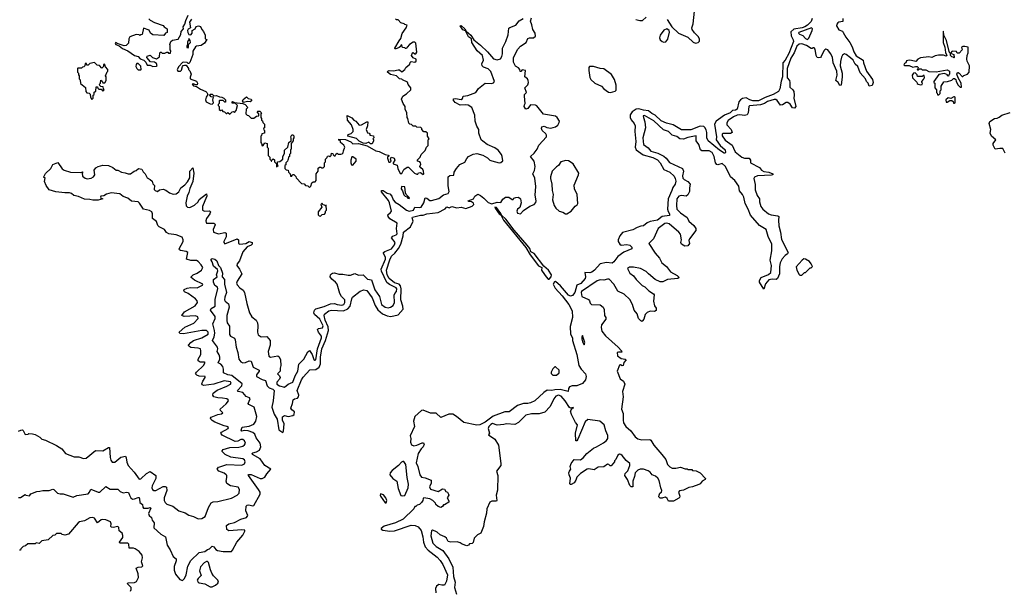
# Model space of a CAD drawing. Extents: x 2604950 to 2749250, y 940531 to 1028284.
# Tile 41 of 220: x 2648336 to 2658972, y 983326 to 989492. Entities that reach past the tile are written whole.
import ezdxf

# ---------------------------------------------------------------- set-up
doc = ezdxf.new("R2010")
doc.units = 0

msp = doc.modelspace()

# ---------------------------------------------------------------- linework, layer by layer
at = {"layer": '0CON05XD'}
for points in [[(2655331, 989495), (2655382, 989415), (2655454, 989345), (2655552, 989305), (2655610, 989250), (2655635, 989239), (2655664, 989245), (2655678, 989262), (2655678, 989285), (2655665, 989310), (2655625, 989351), (2655602, 989385), (2655597, 989405), (2655612, 989448), (2655624, 989585)], [(2649733, 989503), (2649745, 989488), (2649793, 989463), (2649885, 989430), (2649898, 989415), (2649930, 989395), (2649930, 989355), (2649910, 989345), (2649895, 989320), (2649775, 989330), (2649750, 989345), (2649735, 989378), (2649675, 989400), (2649658, 989332), (2649645, 989330), (2649635, 989320), (2649628, 989328), (2649595, 989332), (2649525, 989308), (2649514, 989286), (2649512, 989238), (2649486, 989214), (2649465, 989211), (2649401, 989231), (2649375, 989246), (2649367, 989235), (2649375, 989223), (2649409, 989209), (2649445, 989180), (2649506, 989156), (2649575, 989107), (2649615, 989093), (2649639, 989069), (2649676, 989056), (2649698, 989035), (2649712, 989002), (2649745, 989000), (2649775, 988988), (2649815, 988990), (2649820, 988995), (2649815, 989020), (2649792, 989032), (2649748, 989038), (2649710, 989085), (2649712, 989098), (2649745, 989110), (2649770, 989085), (2649815, 989070), (2649848, 989092), (2649850, 989135), (2649855, 989140), (2649865, 989140), (2649875, 989130), (2649905, 989130), (2649925, 989140), (2649935, 989140), (2649945, 989130), (2649965, 989130), (2649970, 989155), (2649960, 989165), (2649962, 989215), (2649958, 989225), (2649968, 989255), (2649988, 989272), (2650048, 989282), (2650077, 989333), (2650080, 989365), (2650106, 989394), (2650103, 989417), (2650120, 989445), (2650130, 989485), (2650155, 989540)], [(2650191, 989499), (2650170, 989465), (2650180, 989405), (2650155, 989390), (2650150, 989375), (2650153, 989353), (2650162, 989332), (2650185, 989330), (2650200, 989345), (2650200, 989375), (2650230, 989395), (2650241, 989419), (2650267, 989427), (2650288, 989418), (2650302, 989385), (2650322, 989365), (2650338, 989325), (2650340, 989285), (2650357, 989277), (2650333, 989237), (2650297, 989213), (2650245, 989208), (2650235, 989200), (2650208, 989152), (2650207, 989115), (2650175, 989030), (2650165, 989020), (2650155, 989020), (2650145, 989030), (2650105, 989032), (2650095, 989028), (2650055, 988986), (2650039, 988955), (2650045, 988937), (2650074, 988936), (2650084, 988946), (2650094, 988986), (2650103, 988997), (2650115, 989002), (2650135, 989000), (2650160, 988965), (2650160, 988955), (2650175, 988940), (2650188, 988905), (2650177, 988873), (2650178, 988855), (2650245, 988827), (2650257, 988805), (2650252, 988788), (2650235, 988788), (2650215, 988800), (2650200, 988795), (2650215, 988778), (2650245, 988772), (2650291, 988741), (2650346, 988716), (2650358, 988705), (2650370, 988685), (2650350, 988655), (2650342, 988625), (2650352, 988605), (2650395, 988582), (2650415, 988580), (2650428, 988595), (2650422, 988628), (2650430, 988655), (2650405, 988660), (2650390, 988675), (2650393, 988687), (2650415, 988688), (2650435, 988670), (2650463, 988673), (2650495, 988657), (2650520, 988655), (2650540, 988645), (2650560, 988625), (2650558, 988602), (2650552, 988602), (2650535, 988620), (2650495, 988620), (2650490, 988615), (2650490, 988585), (2650480, 988575), (2650480, 988565), (2650490, 988555), (2650492, 988522), (2650505, 988510), (2650518, 988518), (2650532, 988502), (2650548, 988498), (2650565, 988480), (2650575, 988480), (2650585, 988490), (2650605, 988470), (2650632, 988498), (2650645, 988500), (2650655, 988490), (2650675, 988510), (2650688, 988565), (2650665, 988590), (2650632, 988592), (2650630, 988605), (2650635, 988608), (2650658, 988598), (2650748, 988588), (2650773, 988575), (2650800, 988545), (2650783, 988527), (2650780, 988475), (2650792, 988462), (2650808, 988458), (2650835, 988430), (2650865, 988430), (2650895, 988450), (2650918, 988452), (2650920, 988475), (2650900, 988495), (2650910, 988505), (2650930, 988505), (2650950, 988485), (2650940, 988475), (2650940, 988435), (2650950, 988425), (2650950, 988405), (2650958, 988398), (2650962, 988382), (2650980, 988365), (2650980, 988325), (2650970, 988315), (2650972, 988302), (2650980, 988295), (2650980, 988265), (2650952, 988258), (2650948, 988242), (2650940, 988235), (2650940, 988165), (2650950, 988155), (2650955, 988130), (2650968, 988132), (2650985, 988160), (2651010, 988155), (2651010, 988115), (2651020, 988105), (2651020, 988025), (2651040, 988005), (2651040, 987985), (2651048, 987978), (2651052, 987962), (2651058, 987962), (2651062, 987978), (2651075, 987990), (2651088, 987978), (2651090, 987955), (2651110, 987935), (2651112, 987902), (2651130, 987915), (2651120, 987925), (2651122, 987958), (2651145, 987960), (2651180, 987985), (2651178, 988015), (2651198, 988045), (2651198, 988082), (2651233, 988115), (2651242, 988165), (2651270, 988185), (2651268, 988212), (2651264, 988225), (2651277, 988247), (2651287, 988247), (2651297, 988237), (2651298, 988215), (2651290, 988205), (2651290, 988185), (2651270, 988155), (2651270, 988095), (2651262, 988085), (2651260, 988045), (2651250, 988035), (2651250, 988015), (2651240, 988005), (2651238, 987982), (2651232, 987978), (2651228, 987962), (2651210, 987945), (2651210, 987925), (2651200, 987915), (2651200, 987885), (2651215, 987870), (2651238, 987868), (2651240, 987845), (2651258, 987828), (2651262, 987802), (2651275, 987800), (2651282, 987818), (2651298, 987818), (2651318, 987798), (2651322, 987782), (2651382, 987722), (2651408, 987718), (2651422, 987702), (2651448, 987698), (2651465, 987680)], [(2650696, 985476), (2650689, 985485), (2650736, 985534), (2650738, 985558), (2650628, 985648), (2650584, 985655), (2650537, 985675), (2650538, 985715), (2650531, 985745), (2650510, 985770), (2650479, 985785), (2650497, 985823), (2650499, 985845), (2650491, 985871), (2650469, 985905), (2650475, 985935), (2650472, 985955), (2650419, 986025), (2650438, 986065), (2650444, 986105), (2650441, 986135), (2650421, 986205), (2650448, 986265), (2650448, 986285), (2650397, 986355), (2650405, 986370), (2650448, 986395), (2650446, 986474), (2650477, 986585), (2650473, 986603), (2650445, 986620), (2650428, 986655), (2650428, 986685), (2650470, 986715), (2650462, 986735), (2650477, 986777), (2650473, 986793), (2650430, 986830), (2650416, 986876), (2650404, 986895), (2650404, 986906), (2650415, 986910), (2650443, 986903), (2650465, 986888), (2650483, 986835), (2650506, 986816), (2650526, 986755), (2650523, 986713), (2650549, 986685), (2650550, 986635), (2650570, 986545), (2650551, 986495), (2650549, 986465), (2650555, 986450), (2650590, 986420), (2650600, 986385), (2650575, 986295), (2650572, 986242), (2650578, 986218), (2650601, 986181), (2650602, 986092), (2650615, 986071), (2650655, 986050), (2650664, 986034), (2650673, 985955), (2650693, 985895), (2650705, 985825), (2650725, 985795), (2650745, 985786), (2650775, 985788), (2650815, 985806), (2650835, 985803), (2650859, 985739), (2650922, 985705), (2650922, 985695), (2650895, 985656), (2650896, 985635), (2650955, 985604), (2650993, 985593), (2651009, 985535), (2651030, 985515), (2651069, 985499), (2651085, 985485), (2651074, 985375), (2651060, 985305), (2651085, 985230), (2651117, 985177), (2651135, 985060), (2651179, 985031), (2651186, 985044), (2651194, 985125), (2651176, 985165), (2651175, 985202), (2651195, 985214), (2651236, 985204), (2651288, 985215), (2651300, 985225), (2651306, 985256), (2651276, 985276), (2651264, 985296), (2651284, 985345), (2651291, 985385), (2651305, 985396), (2651337, 985403), (2651348, 985415), (2651352, 985435), (2651334, 985485), (2651381, 985599), (2651399, 985631), (2651470, 985710), (2651535, 985713), (2651571, 985739), (2651584, 985775), (2651586, 985846), (2651600, 985935), (2651640, 986025), (2651672, 986135), (2651667, 986175), (2651635, 986245), (2651624, 986295), (2651629, 986311), (2651674, 986345), (2651705, 986355), (2651835, 986347), (2651882, 986368), (2651906, 986395), (2651923, 986477), (2651933, 986495), (2652015, 986558), (2652055, 986574), (2652086, 986566), (2652143, 986485), (2652177, 986405), (2652206, 986356), (2652255, 986312), (2652305, 986292), (2652345, 986284), (2652426, 986304), (2652478, 986365), (2652476, 986396), (2652455, 986465), (2652458, 986585), (2652451, 986615), (2652435, 986635), (2652385, 986650), (2652327, 986695), (2652305, 986734), (2652297, 986785), (2652335, 986898), (2652354, 986936), (2652390, 986970), (2652429, 987021), (2652455, 987065), (2652479, 987155), (2652482, 987198), (2652558, 987255), (2652588, 987315), (2652575, 987350), (2652581, 987359), (2652665, 987379), (2652695, 987379), (2652735, 987393), (2652855, 987410), (2652931, 987449), (2652949, 987471), (2652975, 987461), (2653005, 987474), (2653059, 987459), (2653105, 987465), (2653155, 987453), (2653225, 987477), (2653241, 987495), (2653239, 987509), (2653215, 987524), (2653186, 987526), (2653179, 987535), (2653240, 987555), (2653254, 987586), (2653284, 987606), (2653315, 987592), (2653351, 987565), (2653396, 987516), (2653435, 987501), (2653495, 987519), (2653535, 987516), (2653556, 987554), (2653585, 987574), (2653620, 987575), (2653655, 987550), (2653665, 987550), (2653675, 987562), (2653695, 987571), (2653724, 987574), (2653747, 987555), (2653753, 987515), (2653737, 987463), (2653713, 987445), (2653706, 987425), (2653715, 987400), (2653745, 987394), (2653779, 987431), (2653845, 987478), (2653895, 987497), (2653912, 987518), (2653916, 987535), (2653904, 987595), (2653910, 987690), (2653899, 987779), (2653878, 987825), (2653897, 987863), (2653905, 987905), (2653893, 987963), (2653853, 988015), (2653895, 988050), (2653925, 988094), (2653943, 988137), (2654028, 988225), (2654027, 988245), (2654018, 988258), (2653981, 988295), (2653972, 988315), (2653978, 988335), (2654001, 988341), (2654029, 988329), (2654075, 988321), (2654125, 988333), (2654148, 988352), (2654165, 988380), (2654167, 988395), (2654143, 988435), (2654125, 988449), (2653995, 988470), (2653922, 988562), (2653909, 988569), (2653855, 988573), (2653825, 988534), (2653805, 988527), (2653797, 988535), (2653787, 988555), (2653788, 988572), (2653798, 988585), (2653788, 988665), (2653790, 988685), (2653810, 988705), (2653792, 988755), (2653825, 988790), (2653833, 988815), (2653829, 988835), (2653820, 988855), (2653792, 988875), (2653800, 988945), (2653765, 988950), (2653748, 988932), (2653742, 988932), (2653740, 988955), (2653723, 988973), (2653691, 988991), (2653684, 989005), (2653670, 989035), (2653670, 989085), (2653716, 989175), (2653745, 989206), (2653806, 989245), (2653825, 989290), (2653844, 989296), (2653885, 989296), (2653907, 989315), (2653905, 989345), (2653878, 989385), (2653868, 989438), (2653854, 989475), (2653865, 989513)], [(2651407, 985823), (2651448, 985902), (2651465, 985919), (2651494, 985875), (2651515, 985821), (2651525, 985812), (2651535, 985817), (2651552, 985935), (2651598, 986055), (2651595, 986072), (2651565, 986115), (2651554, 986145), (2651564, 986156), (2651608, 986162), (2651615, 986185), (2651578, 986255), (2651519, 986305), (2651513, 986325), (2651519, 986355), (2651535, 986368), (2651625, 986392), (2651695, 986422), (2651735, 986426), (2651765, 986413), (2651815, 986408), (2651836, 986414), (2651850, 986435), (2651850, 986465), (2651811, 986501), (2651793, 986533), (2651765, 986636), (2651747, 986657), (2651708, 986688), (2651691, 986715), (2651694, 986735), (2651704, 986746), (2651716, 986754), (2651738, 986758), (2651785, 986741), (2651826, 986744), (2651885, 986731), (2651908, 986732), (2651955, 986748), (2651995, 986732), (2652045, 986736), (2652095, 986690), (2652135, 986681), (2652174, 986574), (2652222, 986502), (2652246, 986415), (2652285, 986384), (2652315, 986380), (2652343, 986387), (2652369, 986405), (2652385, 986435), (2652383, 986517), (2652388, 986532), (2652407, 986555), (2652410, 986585), (2652402, 986595), (2652330, 986630), (2652303, 986653), (2652246, 986775), (2652242, 986795), (2652288, 986905), (2652287, 986927), (2652266, 986965), (2652266, 986975), (2652281, 986989), (2652354, 987016), (2652385, 987058), (2652391, 987085), (2652354, 987135), (2652366, 987154), (2652404, 987166), (2652413, 987177), (2652408, 987235), (2652413, 987293), (2652335, 987342), (2652316, 987365), (2652314, 987385), (2652341, 987409), (2652351, 987425), (2652332, 987515), (2652319, 987539), (2652245, 987633), (2652244, 987646), (2652262, 987645), (2652305, 987618), (2652335, 987610), (2652357, 987587), (2652371, 987545), (2652391, 987521), (2652437, 987497), (2652514, 987434), (2652545, 987423), (2652590, 987435), (2652605, 987465), (2652655, 987462), (2652672, 987468), (2652700, 987515), (2652715, 987567), (2652735, 987562), (2652765, 987540), (2652785, 987538), (2652865, 987559), (2652915, 987601), (2652965, 987614), (2652974, 987635), (2652963, 987697), (2652966, 987795), (2652983, 987807), (2653026, 987814), (2653028, 987845), (2653054, 987886), (2653091, 987929), (2653146, 987954), (2653166, 987994), (2653185, 988013), (2653235, 988040), (2653275, 988046), (2653338, 988028), (2653391, 988001), (2653416, 987976), (2653435, 987966), (2653515, 987944), (2653535, 987948), (2653554, 987966), (2653549, 988015), (2653541, 988035), (2653504, 988084), (2653468, 988108), (2653386, 988145), (2653338, 988178), (2653322, 988195), (2653297, 988265), (2653297, 988305), (2653275, 988340), (2653258, 988395), (2653252, 988462), (2653222, 988542), (2653179, 988569), (2653155, 988574), (2653095, 988569), (2653040, 988599), (2653017, 988625), (2653024, 988636), (2653045, 988641), (2653105, 988629), (2653118, 988642), (2653125, 988667), (2653177, 988673), (2653264, 988706), (2653292, 988748), (2653364, 988806), (2653435, 988803), (2653455, 988810), (2653465, 988825), (2653425, 988934), (2653395, 988961), (2653345, 988981), (2653331, 988995), (2653329, 989015), (2653347, 989055), (2653335, 989105), (2653279, 989155), (2653220, 989245), (2653217, 989287), (2653185, 989306), (2653152, 989372), (2653123, 989383), (2653096, 989425), (2653105, 989430), (2653144, 989395), (2653160, 989370), (2653211, 989325), (2653243, 989275), (2653315, 989217), (2653388, 989145), (2653455, 989070), (2653495, 989057), (2653529, 989071), (2653545, 989095), (2653553, 989125), (2653552, 989185), (2653589, 989255), (2653612, 989328), (2653620, 989400), (2653631, 989409), (2653697, 989433), (2653731, 989479), (2653774, 989505)], [(2651465, 987680), (2651480, 987695), (2651492, 987728), (2651505, 987740), (2651528, 987742), (2651540, 987755), (2651540, 987825), (2651560, 987855), (2651562, 987888), (2651575, 987900), (2651588, 987898), (2651595, 987890), (2651615, 987890), (2651630, 987905), (2651630, 987945), (2651640, 987955), (2651640, 987985), (2651658, 988002), (2651662, 988018), (2651675, 988020), (2651688, 988012), (2651700, 988025), (2651705, 988050), (2651718, 988048), (2651722, 988032), (2651732, 988022), (2651745, 988020), (2651752, 988038), (2651765, 988050), (2651775, 988040), (2651805, 988038), (2651818, 988042), (2651830, 988055), (2651833, 988077), (2651850, 988115), (2651838, 988138), (2651800, 988165), (2651800, 988185), (2651782, 988192), (2651785, 988200), (2651856, 988196), (2651912, 988172), (2651935, 988150), (2651995, 988156), (2652091, 988131), (2652185, 988077), (2652219, 988069), (2652285, 988037), (2652315, 988030), (2652322, 988025), (2652322, 988018), (2652310, 988005), (2652310, 987995), (2652325, 987952), (2652338, 987952), (2652350, 987965), (2652342, 987985), (2652350, 988005), (2652375, 988000), (2652382, 987995), (2652388, 987975), (2652370, 987945), (2652370, 987935), (2652415, 987920), (2652422, 987885), (2652445, 987832), (2652465, 987830), (2652487, 987873), (2652523, 987897), (2652535, 987898), (2652600, 987835), (2652625, 987822), (2652636, 987824), (2652645, 987838), (2652665, 987840), (2652695, 987820), (2652700, 987825), (2652698, 987855), (2652690, 987875), (2652671, 987891), (2652660, 987905), (2652669, 987931), (2652667, 987945), (2652658, 987958), (2652638, 987965), (2652630, 987975), (2652662, 988005), (2652673, 988037), (2652715, 988080), (2652730, 988115), (2652747, 988133), (2652750, 988195), (2652760, 988205), (2652740, 988235), (2652740, 988265), (2652725, 988280), (2652702, 988282), (2652680, 988305), (2652680, 988315), (2652668, 988328), (2652625, 988330), (2652615, 988340), (2652585, 988340), (2652568, 988358), (2652552, 988362), (2652540, 988375), (2652530, 988425), (2652520, 988435), (2652518, 988485), (2652500, 988525), (2652500, 988555), (2652480, 988585), (2652462, 988635), (2652474, 988666), (2652515, 988690), (2652560, 988735), (2652560, 988755), (2652533, 988793), (2652527, 988817), (2652472, 988842), (2652465, 988850), (2652440, 988855), (2652408, 988885), (2652340, 988900), (2652310, 988925), (2652312, 988935), (2652326, 988944), (2652375, 988941), (2652425, 988951), (2652439, 988949), (2652465, 988930), (2652498, 988955), (2652508, 988975), (2652549, 989011), (2652555, 989030), (2652565, 989040), (2652605, 989032), (2652618, 989045), (2652620, 989065), (2652585, 989080), (2652570, 989105), (2652580, 989135), (2652587, 989137), (2652603, 989123), (2652615, 989122), (2652627, 989143), (2652615, 989240), (2652605, 989250), (2652585, 989250), (2652547, 989223), (2652520, 989195), (2652515, 989180), (2652505, 989180), (2652495, 989190), (2652472, 989192), (2652465, 989220), (2652455, 989218), (2652448, 989202), (2652437, 989193), (2652393, 989173), (2652388, 989185), (2652436, 989264), (2652455, 989290), (2652468, 989342), (2652510, 989405), (2652520, 989435), (2652495, 989440), (2652488, 989448), (2652455, 989460), (2652425, 989490), (2652405, 989490), (2652395, 989500)], [(2656895, 989505), (2656885, 989474), (2656845, 989435), (2656816, 989415), (2656788, 989405), (2656700, 989390), (2656667, 989363), (2656668, 989318), (2656691, 989275), (2656694, 989255), (2656646, 989126), (2656605, 989056), (2656579, 989025), (2656576, 988875), (2656561, 988829), (2656546, 988745), (2656532, 988715), (2656474, 988685), (2656387, 988653), (2656315, 988615), (2656254, 988615), (2656224, 988625), (2656185, 988649), (2656145, 988642), (2656122, 988628), (2656104, 988606), (2656085, 988524), (2656070, 988515), (2656035, 988511), (2656009, 988485), (2655949, 988461), (2655885, 988415), (2655861, 988395), (2655842, 988365), (2655862, 988225), (2655860, 988195), (2655902, 988132), (2655957, 988085), (2655962, 988058), (2655955, 988050), (2655945, 988050), (2655895, 988084), (2655774, 988185), (2655758, 988215), (2655760, 988275), (2655753, 988303), (2655738, 988328), (2655725, 988338), (2655685, 988343), (2655585, 988301), (2655485, 988301), (2655395, 988355), (2655324, 988374), (2655265, 988401), (2655201, 988461), (2655165, 988478), (2655127, 988507), (2655075, 988513), (2655025, 988530), (2654995, 988525), (2654952, 988498), (2654932, 988465), (2654932, 988435), (2654941, 988411), (2654975, 988369), (2654983, 988345), (2654981, 988285), (2654990, 988175), (2654985, 988115), (2654995, 988086), (2655072, 988032), (2655175, 988004), (2655225, 987979), (2655255, 987944), (2655295, 987875), (2655359, 987845), (2655405, 987801), (2655418, 987775), (2655424, 987746), (2655418, 987715), (2655390, 987680), (2655382, 987645), (2655340, 987555), (2655332, 987445), (2655340, 987420), (2655357, 987395), (2655357, 987375), (2655276, 987364), (2655225, 987326), (2655145, 987312), (2655115, 987297), (2655075, 987264), (2655045, 987262), (2655005, 987245), (2654959, 987221), (2654848, 987192), (2654818, 987155), (2654801, 987115), (2654801, 987095), (2654818, 987065), (2654835, 987057), (2654895, 987063), (2654927, 987055), (2654950, 987035), (2654948, 987015), (2654861, 986979), (2654796, 986935), (2654755, 986876), (2654735, 986863), (2654675, 986867), (2654607, 986853), (2654544, 986785), (2654515, 986764), (2654495, 986758), (2654441, 986759), (2654447, 986715), (2654443, 986695), (2654399, 986641), (2654355, 986625), (2654334, 986546), (2654307, 986513), (2654285, 986506), (2654265, 986514), (2654177, 986617), (2654125, 986662), (2654112, 986658), (2654098, 986635), (2654121, 986591), (2654195, 986510), (2654268, 986415), (2654304, 986345), (2654308, 986275), (2654282, 986178), (2654286, 986095), (2654307, 986055), (2654309, 986025), (2654355, 985875), (2654377, 985757), (2654400, 985715), (2654447, 985665), (2654456, 985635), (2654448, 985602), (2654415, 985562), (2654356, 985534), (2654305, 985536), (2654274, 985526), (2654263, 985507), (2654260, 985475), (2654175, 985495), (2654115, 985494), (2654084, 985484), (2654035, 985488), (2653999, 985465), (2653901, 985375), (2653855, 985352), (2653825, 985344), (2653777, 985343), (2653715, 985324), (2653625, 985256), (2653575, 985254), (2653451, 985209), (2653365, 985144), (2653305, 985114), (2653275, 985109), (2653135, 985139), (2653055, 985204), (2653015, 985228), (2652972, 985228), (2652885, 985192), (2652835, 985240), (2652772, 985242), (2652695, 985273), (2652675, 985270), (2652604, 985205), (2652590, 985155), (2652602, 985095), (2652553, 984995), (2652560, 984965), (2652557, 984927), (2652567, 984897), (2652595, 984888), (2652626, 984894), (2652685, 984920), (2652699, 984919), (2652706, 984905), (2652694, 984875), (2652673, 984855), (2652642, 984805), (2652618, 984705), (2652636, 984665), (2652657, 984575), (2652675, 984550), (2652715, 984543), (2652780, 984515), (2652782, 984485), (2652764, 984445), (2652775, 984419), (2652855, 984393), (2652905, 984422), (2652925, 984418), (2652940, 984395), (2652958, 984385), (2652968, 984365), (2652970, 984355), (2652952, 984325), (2652972, 984292), (2652972, 984278), (2652925, 984250), (2652915, 984250), (2652905, 984230), (2652885, 984222), (2652855, 984230), (2652830, 984255), (2652828, 984268), (2652800, 984295), (2652765, 984313), (2652703, 984327), (2652693, 984317), (2652690, 984295), (2652678, 984275), (2652655, 984252), (2652630, 984245), (2652615, 984230), (2652605, 984230), (2652592, 984205), (2652477, 984093), (2652396, 984054), (2652275, 984018), (2652242, 983995), (2652240, 983985), (2652260, 983975), (2652335, 983965), (2652385, 983968), (2652565, 984031), (2652608, 984028), (2652641, 984011), (2652673, 983973), (2652691, 983905), (2652698, 983845), (2652715, 983794), (2652749, 983759), (2652846, 983685), (2652879, 983649), (2652908, 983605), (2652956, 983495), (2652947, 983425), (2652925, 983383), (2652895, 983380), (2652865, 983387), (2652838, 983372), (2652826, 983345), (2652833, 983297)], [(2654993, 989493), (2655035, 989482), (2655065, 989482), (2655105, 989520)], [(2657228, 989505), (2657228, 989472), (2657185, 989467), (2657175, 989460), (2657163, 989445), (2657161, 989425), (2657185, 989382), (2657225, 989367), (2657233, 989355), (2657259, 989305), (2657304, 989245), (2657329, 989199), (2657345, 989145), (2657372, 989102), (2657449, 989055), (2657452, 989025), (2657484, 988935), (2657549, 988845), (2657557, 988813), (2657545, 988780), (2657511, 988775), (2657503, 988805), (2657485, 988825), (2657473, 988853), (2657415, 988919), (2657390, 988985), (2657362, 989012), (2657340, 989055), (2657309, 989079), (2657265, 989116), (2657246, 989124), (2657225, 989110), (2657213, 989087), (2657201, 989039), (2657200, 988995), (2657220, 988915), (2657221, 988875), (2657209, 988785), (2657195, 988781), (2657177, 988815), (2657152, 988835), (2657166, 988894), (2657163, 988935), (2657124, 989025), (2657116, 989086), (2657095, 989128), (2657065, 989166), (2657045, 989174), (2657035, 989166), (2657024, 989155), (2656995, 989093), (2656985, 989083), (2656965, 989080), (2656952, 989085), (2656938, 989105), (2656928, 989175), (2656918, 989188), (2656905, 989190), (2656895, 989180), (2656885, 989180), (2656834, 989214), (2656785, 989231), (2656755, 989228), (2656731, 989205), (2656703, 989135), (2656667, 989075), (2656627, 988965), (2656628, 988865), (2656651, 988835), (2656656, 988815), (2656656, 988765), (2656686, 988735), (2656697, 988715), (2656703, 988675), (2656700, 988645), (2656721, 988555), (2656705, 988537), (2656685, 988540), (2656660, 988580), (2656635, 988596), (2656615, 988597), (2656575, 988572), (2656555, 988568), (2656520, 988620), (2656505, 988629), (2656485, 988629), (2656415, 988609), (2656383, 988587), (2656339, 988571), (2656220, 988560), (2656213, 988555), (2656204, 988485), (2656194, 988465), (2656165, 988456), (2656115, 988465), (2656085, 988460), (2656045, 988442), (2655988, 988402), (2655975, 988378), (2655976, 988355), (2656022, 988305), (2656033, 988275), (2656015, 988262), (2655935, 988264), (2655925, 988255), (2655925, 988238), (2655955, 988192), (2656034, 988135), (2656045, 988103), (2656064, 988065), (2656138, 988005), (2656165, 987997), (2656217, 987997), (2656230, 987975), (2656231, 987945), (2656327, 987895), (2656348, 987865), (2656375, 987852), (2656430, 987845), (2656470, 987825), (2656470, 987815), (2656458, 987812), (2656306, 987804), (2656275, 987791), (2656268, 987775), (2656282, 987712), (2656282, 987655), (2656303, 987593), (2656328, 987555), (2656329, 987525), (2656343, 987475), (2656365, 987444), (2656426, 987395), (2656455, 987383), (2656524, 987374), (2656538, 987365), (2656532, 987325), (2656536, 987266), (2656556, 987195), (2656566, 987116), (2656638, 986975), (2656629, 986961), (2656606, 986944), (2656571, 986909), (2656552, 986865), (2656544, 986826), (2656543, 986747), (2656522, 986695), (2656506, 986684), (2656465, 986690), (2656428, 986682), (2656391, 986639), (2656375, 986580), (2656329, 986655), (2656329, 986675), (2656345, 986708), (2656425, 986737), (2656449, 986761), (2656458, 986835), (2656441, 986895), (2656462, 986995), (2656462, 987065), (2656421, 987151), (2656399, 987225), (2656328, 987268), (2656231, 987381), (2656206, 987445), (2656171, 987505), (2656158, 987575), (2656145, 987604)], [(2655295, 989250), (2655315, 989254), (2655337, 989283), (2655356, 989356), (2655353, 989375), (2655325, 989394), (2655295, 989381), (2655253, 989325), (2655246, 989296), (2655254, 989274), (2655275, 989257), (2655295, 989250)], [(2656845, 989278), (2656859, 989291), (2656896, 989375), (2656899, 989395), (2656888, 989405), (2656751, 989355), (2656749, 989345), (2656760, 989335), (2656795, 989322), (2656825, 989289), (2656845, 989278)], [(2658265, 988680), (2658280, 988695), (2658280, 988725), (2658290, 988735), (2658290, 988775), (2658318, 988822), (2658357, 988823), (2658405, 988840), (2658423, 988857), (2658435, 988857), (2658450, 988845), (2658452, 988825), (2658472, 988785), (2658495, 988762), (2658508, 988762), (2658507, 988807), (2658473, 988863), (2658460, 988905), (2658465, 988920), (2658475, 988922), (2658486, 988916), (2658515, 988880), (2658525, 988880), (2658535, 988890), (2658575, 988902), (2658593, 988925), (2658597, 988995), (2658570, 989045), (2658568, 989065), (2658570, 989105), (2658582, 989135), (2658580, 989195), (2658545, 989202), (2658525, 989202), (2658510, 989195), (2658518, 989165), (2658485, 989130), (2658462, 989132), (2658455, 989150), (2658409, 989151), (2658390, 989130), (2658428, 989118), (2658430, 989085), (2658425, 989080), (2658418, 989088), (2658405, 989090), (2658390, 989105), (2658390, 989130), (2658385, 989130), (2658375, 989150), (2658346, 989266), (2658320, 989325), (2658315, 989370), (2658310, 989365), (2658312, 989245), (2658330, 989195), (2658338, 989138), (2658352, 989105), (2658345, 989098), (2658315, 989110), (2658262, 989108), (2658225, 989101), (2658190, 989085), (2658155, 989091), (2658065, 989079), (2658038, 989065), (2658015, 989042), (2657971, 989051), (2657945, 989056), (2657915, 989047), (2657910, 989025), (2657895, 989018), (2657888, 989005), (2657895, 988998), (2657945, 988997), (2657985, 988980), (2658012, 988988), (2658030, 988985), (2658040, 988975), (2658038, 988962), (2658030, 988955), (2658035, 988950), (2658045, 988950), (2658055, 988960), (2658075, 988960), (2658085, 988950), (2658125, 988950), (2658155, 988932), (2658235, 988928), (2658355, 988950), (2658380, 988935), (2658380, 988905), (2658372, 988898), (2658368, 988882), (2658360, 988885), (2658358, 988898), (2658325, 988910), (2658265, 988900), (2658210, 988825), (2658212, 988812), (2658220, 988805), (2658220, 988755), (2658240, 988735), (2658240, 988705), (2658248, 988698), (2658252, 988682), (2658265, 988680)], [(2650155, 989190), (2650160, 989195), (2650160, 989225), (2650180, 989245), (2650177, 989267), (2650165, 989290), (2650160, 989265), (2650150, 989255), (2650150, 989225), (2650140, 989205), (2650142, 989192), (2650155, 989190)], [(2649115, 988630), (2649130, 988645), (2649130, 988675), (2649140, 988685), (2649142, 988708), (2649160, 988720), (2649162, 988768), (2649178, 988768), (2649182, 988752), (2649192, 988742), (2649215, 988740), (2649235, 988720), (2649250, 988735), (2649240, 988745), (2649238, 988768), (2649212, 988772), (2649202, 988782), (2649200, 988795), (2649210, 988805), (2649212, 988838), (2649228, 988828), (2649235, 988810), (2649255, 988810), (2649270, 988835), (2649270, 988875), (2649262, 988885), (2649282, 988928), (2649290, 988935), (2649290, 988955), (2649262, 988982), (2649255, 989010), (2649242, 989008), (2649240, 988985), (2649225, 988970), (2649198, 988998), (2649172, 989002), (2649145, 989030), (2649095, 989020), (2649075, 989000), (2649062, 989002), (2649058, 989018), (2649045, 989020), (2649040, 988995), (2649028, 988982), (2649015, 988980), (2649005, 988970), (2648965, 988970), (2648960, 988965), (2648960, 988925), (2648970, 988915), (2648970, 988895), (2648977, 988887), (2648980, 988855), (2648988, 988842), (2648993, 988803), (2649048, 988758), (2649050, 988715), (2649062, 988702), (2649085, 988700), (2649098, 988688), (2649100, 988655), (2649115, 988630)], [(2649645, 988950), (2649650, 988955), (2649645, 988990), (2649615, 989020), (2649602, 989018), (2649593, 989007), (2649590, 988985), (2649602, 988965), (2649615, 988952), (2649645, 988950)], [(2654715, 988706), (2654745, 988714), (2654769, 988721), (2654778, 988732), (2654779, 988785), (2654761, 988845), (2654730, 988900), (2654645, 988963), (2654605, 988966), (2654535, 988988), (2654492, 988988), (2654484, 988976), (2654484, 988945), (2654495, 988868), (2654507, 988847), (2654550, 988805), (2654620, 988775), (2654646, 988746), (2654695, 988711), (2654715, 988706)], [(2658065, 988788), (2658085, 988792), (2658090, 988805), (2658080, 988815), (2658080, 988825), (2658100, 988845), (2658102, 988858), (2658110, 988865), (2658108, 988888), (2658095, 988890), (2658085, 988880), (2658035, 988880), (2658030, 988895), (2658008, 988918), (2657990, 988915), (2657977, 988893), (2657982, 988865), (2658028, 988818), (2658032, 988802), (2658040, 988795), (2658065, 988788)], [(2650755, 988597), (2650744, 988616), (2650749, 988631), (2650785, 988658), (2650805, 988640), (2650838, 988635), (2650842, 988625), (2650839, 988615), (2650825, 988604), (2650797, 988607), (2650755, 988597)], [(2658435, 988590), (2658440, 988595), (2658440, 988655), (2658435, 988660), (2658425, 988660), (2658395, 988640), (2658365, 988648), (2658340, 988625), (2658345, 988600), (2658355, 988600), (2658385, 988620), (2658405, 988620), (2658418, 988608), (2658422, 988592), (2658435, 988590)], [(2658981, 988051), (2658960, 988095), (2658955, 988100), (2658925, 988100), (2658875, 988094), (2658851, 988135), (2658853, 988155), (2658879, 988195), (2658835, 988232), (2658819, 988265), (2658828, 988305), (2658809, 988369), (2658815, 988392), (2658865, 988424), (2658895, 988428), (2658915, 988439), (2658945, 988461), (2659035, 988491)], [(2652125, 988150), (2652108, 988168), (2652075, 988154), (2652048, 988158), (2652005, 988181), (2651975, 988207), (2651880, 988235), (2651885, 988250), (2651918, 988262), (2651940, 988285), (2651940, 988305), (2651922, 988355), (2651877, 988405), (2651872, 988458), (2651923, 988433), (2651945, 988408), (2651968, 988395), (2652005, 988352), (2652030, 988355), (2652085, 988390), (2652098, 988388), (2652092, 988345), (2652078, 988305), (2652095, 988270), (2652110, 988265), (2652120, 988255), (2652120, 988245), (2652157, 988237), (2652160, 988215), (2652150, 988205), (2652158, 988198), (2652158, 988185), (2652145, 988152), (2652125, 988150)], [(2656145, 987604), (2656113, 987643), (2656104, 987695), (2656060, 987755), (2656014, 987794), (2655959, 987905), (2655925, 987937), (2655876, 987924), (2655865, 987928), (2655854, 987945), (2655839, 988015), (2655815, 988058), (2655785, 988076), (2655705, 988076), (2655689, 988085), (2655673, 988145), (2655644, 988185), (2655645, 988238), (2655555, 988219), (2655505, 988200), (2655467, 988205), (2655435, 988230), (2655386, 988246), (2655345, 988284), (2655292, 988302), (2655185, 988399), (2655085, 988456), (2655072, 988455), (2655073, 988437), (2655089, 988389), (2655097, 988325), (2655067, 988215), (2655076, 988145), (2655125, 988106), (2655152, 988072), (2655229, 988049), (2655295, 988017), (2655321, 987995), (2655355, 987949), (2655495, 987886), (2655506, 987855), (2655496, 987805), (2655500, 987780), (2655515, 987764), (2655555, 987743), (2655580, 987715), (2655571, 987675), (2655571, 987635), (2655555, 987598), (2655535, 987584), (2655485, 987592), (2655455, 987584), (2655434, 987555), (2655430, 987485), (2655436, 987445), (2655475, 987404), (2655546, 987355), (2655564, 987314), (2655619, 987269), (2655640, 987235), (2655640, 987215), (2655570, 987125), (2655566, 987105), (2655572, 987075), (2655552, 987048), (2655520, 987045), (2655485, 987068), (2655479, 987085), (2655484, 987115), (2655473, 987173), (2655458, 987195), (2655351, 987285), (2655325, 987293), (2655305, 987289), (2655234, 987235), (2655181, 987125), (2655133, 987075), (2655200, 986970), (2655247, 986917), (2655273, 986865), (2655323, 986825), (2655365, 986766), (2655439, 986729), (2655460, 986705), (2655446, 986694), (2655334, 986686), (2655285, 986661), (2655255, 986660), (2655202, 986685), (2655127, 986745), (2655103, 986773), (2655042, 986805), (2654965, 986819), (2654922, 986818), (2654903, 986805), (2654926, 986755), (2654966, 986725), (2654996, 986686), (2655061, 986621), (2655089, 986605), (2655131, 986561), (2655181, 986531), (2655188, 986518), (2655182, 986452), (2655195, 986400), (2655210, 986375), (2655212, 986348), (2655195, 986340), (2655145, 986341), (2655113, 986327), (2655091, 986305), (2655078, 986255), (2655065, 986238), (2655055, 986232), (2655045, 986238), (2655022, 986265), (2655005, 986312), (2654973, 986355), (2654956, 986415), (2654927, 986467), (2654866, 986526), (2654798, 986558), (2654755, 986633), (2654705, 986689), (2654685, 986690), (2654645, 986678), (2654605, 986680), (2654575, 986670), (2654405, 986555), (2654401, 986545), (2654410, 986500), (2654482, 986468), (2654492, 986455), (2654498, 986428), (2654512, 986415), (2654605, 986410), (2654638, 986385), (2654649, 986359), (2654652, 986295), (2654668, 986275), (2654668, 986255), (2654622, 986195), (2654618, 986165), (2654626, 986125), (2654665, 986075), (2654801, 985955), (2654838, 985915), (2654842, 985898), (2654805, 985900), (2654790, 985895), (2654795, 985860), (2654832, 985832), (2654875, 985823), (2654886, 985815), (2654861, 985789), (2654855, 985757), (2654845, 985753), (2654825, 985762), (2654815, 985760), (2654791, 985695), (2654822, 985612), (2654860, 985585), (2654874, 985555), (2654847, 985475), (2654856, 985415), (2654838, 985285), (2654856, 985235), (2654854, 985166), (2654860, 985135), (2654885, 985096), (2654938, 985048), (2654984, 984985), (2655015, 984962), (2655055, 984951), (2655144, 984954), (2655155, 984948), (2655186, 984896), (2655273, 984795), (2655315, 984738), (2655334, 984684), (2655359, 984659), (2655385, 984647), (2655425, 984647), (2655475, 984658), (2655525, 984640), (2655545, 984640), (2655555, 984630), (2655595, 984630), (2655605, 984620), (2655645, 984618), (2655685, 984597), (2655743, 984535), (2655742, 984525), (2655708, 984505), (2655685, 984478), (2655671, 984469), (2655605, 984444), (2655565, 984436), (2655505, 984409), (2655465, 984402), (2655452, 984385), (2655467, 984345), (2655465, 984330), (2655455, 984320), (2655399, 984291), (2655345, 984290), (2655329, 984319), (2655312, 984332), (2655283, 984327), (2655275, 984320), (2655255, 984320), (2655240, 984335), (2655242, 984355), (2655252, 984375), (2655268, 984385), (2655273, 984405), (2655260, 984435), (2655244, 984514), (2655229, 984539), (2655205, 984560), (2655167, 984575), (2655145, 984604), (2655126, 984616), (2655075, 984636), (2655040, 984635), (2655013, 984625), (2654984, 984596), (2654979, 984555), (2654961, 984505), (2654960, 984445), (2654940, 984445), (2654928, 984458), (2654902, 984525), (2654872, 984565), (2654875, 984590), (2654904, 984616), (2654926, 984675), (2654926, 984695), (2654888, 984728), (2654845, 984782), (2654830, 984795), (2654815, 984798), (2654798, 984785), (2654775, 984740), (2654760, 984725), (2654760, 984715), (2654725, 984670), (2654715, 984670), (2654700, 984685), (2654685, 984688), (2654645, 984662), (2654585, 984658), (2654542, 984628), (2654485, 984640), (2654465, 984636), (2654395, 984587), (2654355, 984548), (2654344, 984515), (2654325, 984487), (2654295, 984468), (2654285, 984468), (2654278, 984475), (2654287, 984537), (2654270, 984575), (2654269, 984595), (2654274, 984615), (2654288, 984635), (2654284, 984665), (2654293, 984695), (2654325, 984738), (2654395, 984737), (2654424, 984756), (2654464, 984806), (2654535, 984861), (2654567, 984877), (2654642, 984918), (2654674, 984945), (2654688, 984965), (2654690, 985000), (2654669, 985049), (2654651, 985115), (2654603, 985153), (2654475, 985173), (2654445, 985145), (2654365, 984958), (2654355, 984942), (2654342, 984942), (2654340, 985025), (2654360, 985115), (2654339, 985139), (2654296, 985225), (2654287, 985263), (2654302, 985288), (2654320, 985295), (2654315, 985300), (2654285, 985296), (2654275, 985301), (2654230, 985375), (2654184, 985425), (2654155, 985433), (2654129, 985425), (2654105, 985394), (2654066, 985314), (2654008, 985252), (2653946, 985234), (2653863, 985233), (2653805, 985220), (2653725, 985138), (2653685, 985119), (2653596, 985124), (2653565, 985116), (2653495, 985112), (2653445, 985129), (2653425, 985119), (2653404, 985095), (2653398, 985075), (2653410, 985025), (2653400, 985005), (2653469, 984959), (2653508, 984895), (2653533, 984695), (2653532, 984675), (2653488, 984615), (2653502, 984565), (2653497, 984407), (2653482, 984355), (2653490, 984295), (2653485, 984290), (2653435, 984288), (2653415, 984278), (2653382, 984205), (2653379, 984161), (2653354, 984065), (2653348, 984015), (2653317, 983945), (2653283, 983925), (2653245, 983890), (2653235, 983842), (2653225, 983832), (2653195, 983830), (2653186, 983814), (2653165, 983808), (2653115, 983824), (2653095, 983839), (2653061, 983851), (2652995, 983848), (2652965, 983854), (2652948, 983888), (2652929, 983905), (2652877, 983927), (2652845, 983955), (2652825, 983966), (2652795, 983976), (2652785, 983970), (2652778, 983915), (2652798, 983835), (2652835, 983799), (2652906, 983756), (2652971, 983665), (2653015, 983575), (2653023, 983475), (2653041, 983415), (2653033, 983355), (2653054, 983285)], [(2651935, 987920), (2651970, 987965), (2651970, 987985), (2651935, 988010), (2651925, 988010), (2651912, 987975), (2651912, 987945), (2651920, 987925), (2651935, 987920)], [(2654233, 987393), (2654245, 987394), (2654295, 987424), (2654335, 987479), (2654358, 987492), (2654364, 987505), (2654358, 987605), (2654331, 987665), (2654326, 987705), (2654374, 987815), (2654377, 987835), (2654315, 987933), (2654265, 987967), (2654235, 987971), (2654183, 987957), (2654155, 987916), (2654135, 987904), (2654087, 987855), (2654069, 987795), (2654069, 987775), (2654086, 987715), (2654089, 987645), (2654100, 987605), (2654091, 987545), (2654109, 987485), (2654126, 987455), (2654165, 987422), (2654202, 987412), (2654233, 987393)], [(2648322, 985045), (2648350, 985055), (2648365, 985060), (2648375, 985053), (2648395, 985008), (2648427, 985013), (2648435, 985020), (2648475, 985018), (2648505, 985008), (2648555, 984982), (2648575, 984960), (2648615, 984948), (2648735, 984890), (2648790, 984855), (2648830, 984805), (2648925, 984770), (2648975, 984768), (2649025, 984752), (2649055, 984753), (2649155, 984837), (2649235, 984833), (2649295, 984869), (2649305, 984868), (2649312, 984762), (2649321, 984731), (2649335, 984711), (2649365, 984711), (2649427, 984765), (2649480, 984775), (2649488, 984758), (2649492, 984712), (2649508, 984675), (2649572, 984602), (2649625, 984527), (2649645, 984529), (2649705, 984589), (2649745, 984610), (2649806, 984566), (2649808, 984535), (2649778, 984478), (2649766, 984455), (2649763, 984433), (2649770, 984415), (2649785, 984404), (2649808, 984405), (2649886, 984446), (2649908, 984448), (2649921, 984441), (2649926, 984405), (2649898, 984325), (2649896, 984296), (2649906, 984275), (2649925, 984256), (2649992, 984235), (2650056, 984186), (2650125, 984164), (2650165, 984139), (2650212, 984125), (2650265, 984099), (2650305, 984101), (2650338, 984125), (2650375, 984222), (2650405, 984270), (2650425, 984283), (2650475, 984286), (2650625, 984321), (2650685, 984354), (2650706, 984375), (2650709, 984415), (2650695, 984442), (2650615, 984454), (2650575, 984482), (2650566, 984505), (2650574, 984545), (2650573, 984565), (2650567, 984575), (2650545, 984592), (2650487, 984615), (2650468, 984635), (2650482, 984655), (2650499, 984661), (2650575, 984684), (2650735, 984680), (2650765, 984693), (2650773, 984715), (2650763, 984735), (2650748, 984745), (2650616, 984766), (2650555, 984793), (2650522, 984825), (2650522, 984835), (2650535, 984847), (2650605, 984871), (2650705, 984874), (2650745, 984884), (2650765, 984897), (2650777, 984915), (2650765, 984942), (2650745, 984957), (2650725, 984956), (2650692, 984938), (2650664, 984934), (2650525, 985004), (2650510, 985025), (2650517, 985035), (2650588, 985075), (2650590, 985085), (2650575, 985096), (2650545, 985102), (2650445, 985144), (2650415, 985160), (2650402, 985175), (2650398, 985185), (2650405, 985197), (2650475, 985226), (2650516, 985234), (2650530, 985245), (2650505, 985270), (2650502, 985285), (2650565, 985340), (2650590, 985375), (2650588, 985385), (2650572, 985395), (2650526, 985404), (2650475, 985406), (2650435, 985417), (2650422, 985435), (2650427, 985455), (2650470, 985490), (2650575, 985533), (2650613, 985555), (2650619, 985565), (2650615, 985579), (2650545, 985589), (2650435, 985552), (2650325, 985539), (2650308, 985545), (2650304, 985556), (2650314, 985586), (2650340, 985625), (2650340, 985635), (2650275, 985641), (2650250, 985650), (2650237, 985665), (2650246, 985685), (2650322, 985755), (2650338, 985788), (2650333, 985793), (2650285, 985792), (2650263, 985805), (2650264, 985825), (2650294, 985875), (2650294, 985915), (2650288, 985935), (2650265, 985944), (2650185, 985950), (2650164, 985964), (2650161, 985975), (2650184, 986005), (2650214, 986026), (2650304, 986055), (2650371, 986095), (2650371, 986115), (2650355, 986134), (2650303, 986133), (2650107, 986097), (2650065, 986103), (2650058, 986115), (2650120, 986170), (2650217, 986213), (2650264, 986265), (2650260, 986280), (2650235, 986291), (2650114, 986284), (2650088, 986295), (2650115, 986336), (2650230, 986400), (2650258, 986435), (2650254, 986454), (2650234, 986475), (2650155, 986534), (2650115, 986552), (2650109, 986565), (2650114, 986576), (2650145, 986590), (2650185, 986598), (2650255, 986595), (2650312, 986625), (2650315, 986636), (2650225, 986677), (2650188, 986705), (2650189, 986715), (2650210, 986735), (2650255, 986754), (2650301, 986785), (2650316, 986815), (2650295, 986845), (2650265, 986878), (2650245, 986891), (2650185, 986891), (2650138, 986905), (2650151, 986975), (2650135, 986989), (2650075, 986999), (2650062, 987005), (2650058, 987015), (2650103, 987095), (2650103, 987115), (2650092, 987142), (2650025, 987167), (2649948, 987178), (2649923, 987193), (2649902, 987225), (2649843, 987253), (2649830, 987270), (2649815, 987311), (2649772, 987345), (2649772, 987395), (2649763, 987415), (2649740, 987430), (2649675, 987446), (2649631, 987511), (2649615, 987525), (2649545, 987531), (2649504, 987564), (2649455, 987582), (2649419, 987609), (2649325, 987621), (2649275, 987608), (2649245, 987589), (2649214, 987586), (2649208, 987575), (2649213, 987563), (2649236, 987555), (2649183, 987543), (2649125, 987541), (2649095, 987549), (2649035, 987552), (2648971, 987581), (2648921, 987591), (2648895, 987614), (2648875, 987623), (2648825, 987620), (2648725, 987632), (2648656, 987655), (2648621, 987701), (2648604, 987745), (2648612, 987782), (2648598, 987788), (2648596, 987795), (2648615, 987831), (2648674, 987886), (2648694, 987926), (2648748, 987948), (2648795, 987880), (2648816, 987866), (2648885, 987844), (2648998, 987842), (2649015, 987850), (2649020, 987845), (2649010, 987835), (2649015, 987800), (2649045, 987779), (2649064, 987774), (2649110, 987780), (2649132, 987795), (2649149, 987815), (2649142, 987865), (2649159, 987891), (2649183, 987907), (2649235, 987921), (2649296, 987916), (2649343, 987895), (2649380, 987865), (2649396, 987866), (2649435, 987843), (2649475, 987838), (2649507, 987827), (2649533, 987827), (2649574, 987856), (2649595, 987862), (2649620, 987885), (2649655, 987877), (2649669, 987849), (2649692, 987825), (2649712, 987782), (2649745, 987767), (2649766, 987746), (2649775, 987720), (2649792, 987702), (2649788, 987658), (2649800, 987645), (2649826, 987634), (2649848, 987652), (2649885, 987660), (2649915, 987650), (2649955, 987620), (2649995, 987607), (2650025, 987612), (2650057, 987633), (2650076, 987675), (2650121, 987709), (2650148, 987742), (2650174, 987785), (2650173, 987855), (2650205, 987890), (2650216, 987835), (2650207, 987745), (2650173, 987667), (2650165, 987625), (2650144, 987585), (2650131, 987515), (2650135, 987482), (2650148, 987468), (2650174, 987464), (2650225, 987487), (2650264, 987525), (2650275, 987550), (2650355, 987610), (2650358, 987585), (2650337, 987535), (2650310, 987475), (2650311, 987435), (2650334, 987424), (2650385, 987426), (2650397, 987415), (2650391, 987395), (2650354, 987345), (2650347, 987317), (2650350, 987300), (2650355, 987294), (2650432, 987292), (2650443, 987285), (2650446, 987275), (2650426, 987225), (2650428, 987195), (2650485, 987177), (2650552, 987192), (2650566, 987186), (2650566, 987145), (2650543, 987095), (2650543, 987083), (2650551, 987071), (2650685, 987124), (2650700, 987115), (2650701, 987075), (2650715, 987068), (2650778, 987072), (2650815, 987097), (2650846, 987086), (2650846, 987065), (2650837, 987055), (2650795, 987037), (2650745, 986985), (2650712, 986888), (2650684, 986855), (2650682, 986835), (2650712, 986795), (2650737, 986745), (2650684, 986666), (2650679, 986645), (2650685, 986628), (2650713, 986595), (2650749, 986569), (2650766, 986545), (2650789, 986425), (2650820, 986325), (2650845, 986283), (2650890, 986245), (2650906, 986216), (2650910, 986185), (2650904, 986115), (2650913, 986085), (2650945, 986066), (2651005, 986067), (2651042, 986025), (2651043, 985975), (2651019, 985905), (2651028, 985858), (2651045, 985846), (2651125, 985860), (2651138, 985848), (2651153, 985815), (2651158, 985755), (2651149, 985725), (2651149, 985695), (2651122, 985665), (2651144, 985644), (2651149, 985625), (2651142, 985608), (2651114, 985575), (2651115, 985554), (2651143, 985535), (2651195, 985523), (2651235, 985552), (2651285, 985574), (2651312, 985645), (2651340, 985695), (2651352, 985768), (2651407, 985823)], [(2652545, 987560), (2652548, 987568), (2652512, 987602), (2652503, 987623), (2652496, 987686), (2652462, 987688), (2652458, 987665), (2652473, 987643), (2652485, 987600), (2652500, 987585), (2652518, 987578), (2652528, 987565), (2652545, 987560)], [(2651585, 987370), (2651602, 987388), (2651628, 987392), (2651640, 987405), (2651640, 987425), (2651650, 987435), (2651648, 987488), (2651632, 987482), (2651628, 987488), (2651612, 987492), (2651605, 987510), (2651590, 987495), (2651600, 987465), (2651560, 987415), (2651562, 987382), (2651572, 987372), (2651585, 987370)], [(2654055, 986687), (2654076, 986714), (2654081, 986735), (2654047, 986787), (2653999, 986829), (2653893, 986965), (2653857, 986985), (2653845, 987019), (2653819, 987055), (2653678, 987218), (2653586, 987336), (2653540, 987380), (2653535, 987397), (2653485, 987463), (2653468, 987465), (2653471, 987455), (2653515, 987394), (2653533, 987383), (2653564, 987325), (2653802, 987032), (2653852, 986952), (2653942, 986832), (2653977, 986815), (2653974, 986785), (2653979, 986775), (2654023, 986713), (2654045, 986689), (2654055, 986687)], [(2656785, 986730), (2656815, 986760), (2656825, 986760), (2656875, 986810), (2656885, 986810), (2656900, 986825), (2656887, 986855), (2656868, 986878), (2656825, 986906), (2656805, 986907), (2656789, 986895), (2656725, 986820), (2656731, 986785), (2656755, 986740), (2656765, 986730), (2656785, 986730)], [(2654435, 985980), (2654442, 986005), (2654415, 986078), (2654407, 986065), (2654407, 986045), (2654415, 986010), (2654435, 985980)], [(2654135, 985652), (2654162, 985675), (2654162, 985705), (2654125, 985740), (2654115, 985740), (2654095, 985720), (2654078, 985685), (2654078, 985668), (2654095, 985652), (2654135, 985652)], [(2648325, 984330), (2648345, 984330), (2648395, 984360), (2648403, 984353), (2648442, 984348), (2648455, 984368), (2648520, 984395), (2648555, 984396), (2648585, 984406), (2648654, 984406), (2648695, 984419), (2648706, 984416), (2648745, 984377), (2648775, 984367), (2648805, 984367), (2648915, 984334), (2648955, 984352), (2649075, 984370), (2649090, 984385), (2649105, 984420), (2649185, 984386), (2649202, 984388), (2649265, 984448), (2649315, 984420), (2649395, 984420), (2649420, 984395), (2649455, 984381), (2649495, 984386), (2649512, 984382), (2649522, 984355), (2649535, 984326), (2649555, 984312), (2649577, 984313), (2649615, 984330), (2649625, 984328), (2649631, 984315), (2649634, 984275), (2649663, 984255), (2649667, 984225), (2649674, 984214), (2649725, 984214), (2649745, 984220), (2649752, 984215), (2649728, 984155), (2649736, 984135), (2649761, 984111), (2649769, 984085), (2649788, 984055), (2649785, 984002), (2649861, 983931), (2649910, 983905), (2649928, 983815), (2649962, 983765), (2649995, 983693), (2650027, 983665), (2650028, 983645), (2650006, 983585), (2650006, 983545), (2650021, 983501), (2650065, 983441), (2650095, 983432), (2650118, 983452), (2650134, 983495), (2650152, 983588), (2650185, 983649), (2650275, 983733), (2650336, 983744), (2650365, 983767), (2650388, 983775), (2650415, 983803), (2650435, 983797), (2650456, 983766), (2650472, 983755), (2650535, 983747), (2650623, 983747), (2650635, 983758), (2650683, 983847), (2650745, 983922), (2650769, 983965), (2650767, 983977), (2650735, 983981), (2650595, 983970), (2650574, 983984), (2650569, 984025), (2650595, 984044), (2650655, 984059), (2650726, 984094), (2650785, 984111), (2650799, 984135), (2650780, 984185), (2650781, 984235), (2650794, 984246), (2650812, 984248), (2650855, 984239), (2650865, 984242), (2650934, 984365), (2650933, 984385), (2650916, 984415), (2650808, 984565), (2650806, 984575), (2650811, 984579), (2650835, 984578), (2650935, 984536), (2650957, 984533), (2650985, 984550), (2651006, 984585), (2651048, 984635), (2650985, 984675), (2650935, 984748), (2650852, 984795), (2650849, 984805), (2650855, 984812), (2650895, 984823), (2650925, 984840), (2650940, 984875), (2650935, 984915), (2650890, 984975), (2650876, 985015), (2650855, 985030), (2650805, 985048), (2650765, 985054), (2650735, 985046), (2650729, 985055), (2650741, 985089), (2650815, 985100), (2650865, 985120), (2650886, 985154), (2650898, 985205), (2650868, 985305), (2650812, 985335), (2650804, 985345), (2650826, 985394), (2650820, 985405), (2650782, 985422), (2650745, 985462), (2650696, 985476)], [(2652466, 984346), (2652495, 984351), (2652531, 984435), (2652536, 984474), (2652521, 984545), (2652506, 984685), (2652487, 984717), (2652475, 984718), (2652460, 984710), (2652427, 984673), (2652358, 984622), (2652338, 984595), (2652334, 984575), (2652367, 984535), (2652410, 984505), (2652426, 984425), (2652455, 984352), (2652466, 984346)], [(2652295, 984272), (2652303, 984295), (2652293, 984325), (2652265, 984357), (2652235, 984368), (2652230, 984355), (2652235, 984342), (2652285, 984273), (2652295, 984272)], [(2649534, 983315), (2649542, 983335), (2649541, 983355), (2649500, 983395), (2649503, 983405), (2649575, 983410), (2649598, 983422), (2649621, 983465), (2649615, 983505), (2649593, 983565), (2649615, 983576), (2649655, 983580), (2649665, 983590), (2649651, 983635), (2649664, 983676), (2649658, 983705), (2649628, 983745), (2649585, 983774), (2649565, 983780), (2649520, 983780), (2649514, 983824), (2649505, 983835), (2649418, 983835), (2649416, 983845), (2649450, 983895), (2649450, 983920), (2649442, 983942), (2649410, 983970), (2649406, 984006), (2649395, 984014), (2649346, 984004), (2649329, 984009), (2649322, 984015), (2649324, 984045), (2649318, 984065), (2649265, 984087), (2649235, 984092), (2649215, 984088), (2649175, 984056), (2649145, 984106), (2649125, 984112), (2649095, 984110), (2649035, 984076), (2648984, 984066), (2648968, 984055), (2648865, 983932), (2648825, 983922), (2648795, 983930), (2648785, 983940), (2648735, 983940), (2648717, 983923), (2648695, 983920), (2648645, 983870), (2648575, 983860), (2648545, 983832), (2648515, 983838), (2648505, 983830), (2648425, 983828), (2648400, 983805), (2648372, 983798), (2648350, 983775), (2648345, 983760), (2648335, 983760)], [(2650415, 983364), (2650450, 983380), (2650478, 983402), (2650482, 983415), (2650476, 983435), (2650431, 983481), (2650411, 983511), (2650396, 983546), (2650375, 983628), (2650366, 983636), (2650355, 983636), (2650328, 983622), (2650290, 983580), (2650277, 983535), (2650298, 983485), (2650265, 983453), (2650254, 983434), (2650264, 983415), (2650275, 983408), (2650336, 983396), (2650394, 983364), (2650415, 983364)]]:
    msp.add_lwpolyline(points, dxfattribs=at)

doc.saveas('drawing.dxf')
